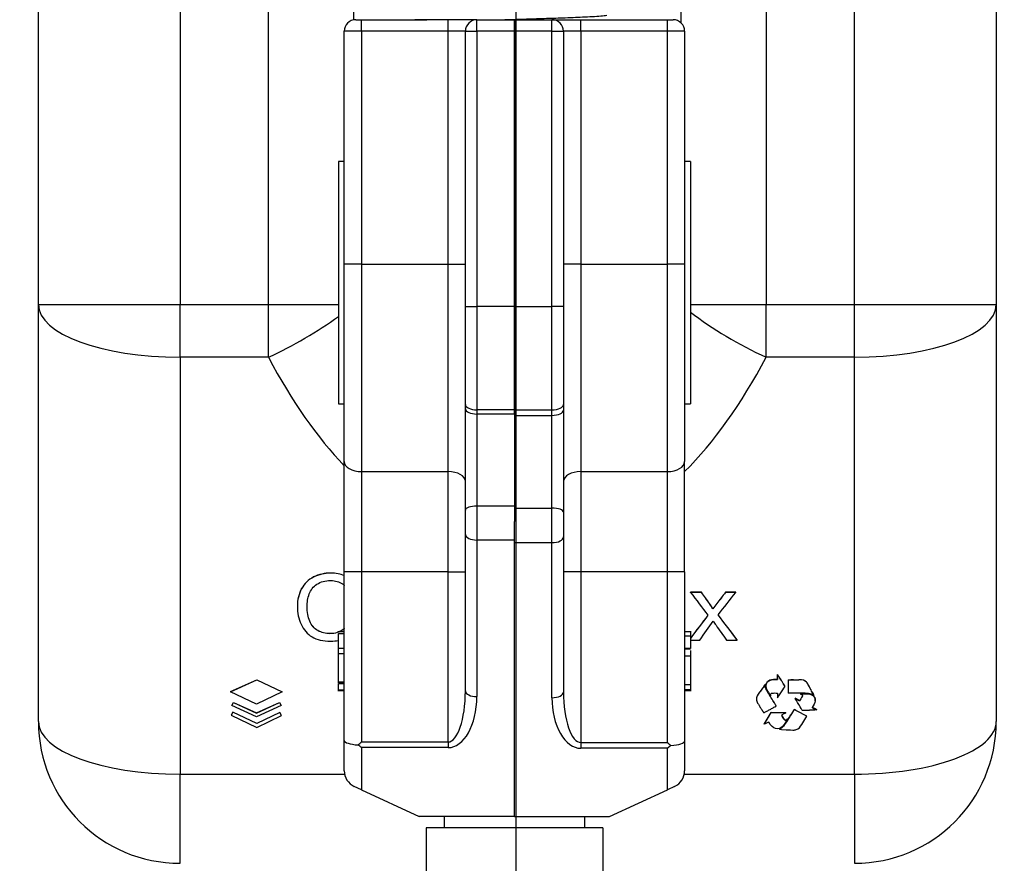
# Model space of a CAD drawing. Header units: millimetres. Extents: x 1618 to 4606, y -976 to 1137.
# Tile 31 of 41: x 3275 to 3445, y 204 to 350. Entities that reach past the tile are written whole.
import ezdxf

# ---------------------------------------------------------------- set-up
doc = ezdxf.new("R2010")
doc.units = ezdxf.units.MM
doc.dimstyles.get("Standard").update_dxf_attribs({"dimtxt": 20, "dimasz": 9, "dimexe": 9, "dimexo": 9, "dimgap": 9, "dimtad": 0, "dimtih": 1, "dimtoh": 1, "dimdsep": 46, "dimtxsty": 'Standard', "dimcen": 0.09, "dimadec": 0, "dimazin": 0, "dimtfac": 1, "dimtofl": 0, "dimtmove": 0, "dimatfit": 3, "dimfxl": 0, "dimtolj": 1, "dimtzin": 0, "dimarcsym": 0})

# ---------------------------------------------------------------- blocks, each defined once
blk = doc.blocks.new('*D16')
at = {"color": 0, "lineweight": -2}
for p, q in [((3121.72, 445.99), (3121.72, -29.06)), ((3609.82, 445.99), (3609.82, -29.06)), ((3130.72, -20.06), (3330.1, -20.06)), ((3600.82, -20.06), (3401.43, -20.06))]:
    blk.add_line(p, q, dxfattribs=at)
at = {"color": 0, "lineweight": 18}
for points in [[(3130.72, -18.56), (3130.72, -21.56), (3121.72, -20.06)], [(3600.82, -18.56), (3600.82, -21.56), (3609.82, -20.06)]]:
    blk.add_solid(points, dxfattribs=at)
at = {"layer": 'Defpoints', "color": 0, "lineweight": 18}
for p in [(3121.72, 454.99), (3609.82, 454.99), (3609.82, -20.06)]:
    blk.add_point(p, dxfattribs=at)
at = {"color": 0, "lineweight": 18, "insert": (3365.77, -20.06), "char_height": 20, "attachment_point": 5}
blk.add_mtext('\\A1;488', dxfattribs=at)
blk = doc.blocks.new('*D17')
at = {"color": 0, "lineweight": -2}
for p, q in [((3360.77, 590.29), (3360.77, 27.15)), ((3121.72, 108.1), (3121.72, 27.15)), ((3130.72, 36.15), (3205.58, 36.15)), ((3351.77, 36.15), (3276.91, 36.15))]:
    blk.add_line(p, q, dxfattribs=at)
at = {"color": 0, "lineweight": 18}
for points in [[(3130.72, 37.65), (3130.72, 34.65), (3121.72, 36.15)], [(3351.77, 37.65), (3351.77, 34.65), (3360.77, 36.15)]]:
    blk.add_solid(points, dxfattribs=at)
at = {"layer": 'Defpoints', "color": 0, "lineweight": 18}
for p in [(3360.77, 599.29), (3121.72, 117.1), (3121.72, 36.15)]:
    blk.add_point(p, dxfattribs=at)
at = {"color": 0, "lineweight": 18, "insert": (3241.24, 36.15), "char_height": 20, "attachment_point": 5}
blk.add_mtext('\\A1;243', dxfattribs=at)

msp = doc.modelspace()

# ---------------------------------------------------------------- linework, layer by layer
for p, q in [((3302.564, 404.414), (3302.564, 300.939)), ((3419.473, 300.939), (3419.473, 404.414)), ((3278.018, 300.939), (3278.018, 388.952)), ((3444.018, 388.952), (3444.018, 300.939)), ((3317.893, 300.939), (3317.893, 355.9)), ((3332.62, 355.9), (3332.62, 350.251)), ((3389.416, 349.721), (3389.416, 355.9)), ((3404.144, 355.9), (3404.144, 300.939)), ((3333.018, 350.291), (3334.018, 350.291)), ((3334.018, 350.291), (3345.335, 350.291)), ((3334.018, 348.291), (3334.018, 350.291)), ((3349.018, 348.291), (3349.018, 350.291)), ((3354.018, 350.291), (3360.518, 350.291)), ((3354.018, 348.291), (3354.018, 350.291)), ((3360.518, 350.291), (3360.518, 348.291)), ((3360.518, 348.291), (3360.518, 350.291)), ((3360.518, 350.291), (3367.018, 350.291)), ((3367.018, 350.291), (3372.018, 350.291)), ((3367.018, 348.291), (3367.018, 350.291)), ((3372.018, 350.291), (3387.018, 350.291)), ((3372.018, 348.291), (3372.018, 350.291)), ((3387.018, 350.291), (3388.018, 350.291)), ((3387.018, 348.291), (3387.018, 350.291)), ((3331.018, 307.928), (3331.018, 348.291)), ((3334.018, 348.291), (3331.018, 348.291)), ((3349.018, 348.291), (3334.018, 348.291)), ((3334.018, 348.291), (3334.018, 307.928)), ((3349.018, 307.928), (3349.018, 348.291)), ((3352.018, 348.291), (3349.018, 348.291)), ((3352.018, 300.609), (3352.018, 348.291)), ((3352.018, 348.291), (3354.018, 348.291)), ((3360.518, 348.291), (3354.018, 348.291)), ((3354.018, 348.291), (3354.018, 300.609)), ((3360.518, 348.291), (3360.518, 300.609)), ((3360.518, 300.609), (3360.518, 348.291)), ((3367.018, 348.291), (3360.518, 348.291)), ((3367.018, 348.291), (3369.018, 348.291)), ((3367.018, 300.609), (3367.018, 348.291)), ((3372.018, 348.291), (3369.018, 348.291)), ((3369.018, 348.291), (3369.018, 300.609)), ((3387.018, 348.291), (3372.018, 348.291)), ((3372.018, 348.291), (3372.018, 307.928)), ((3390.018, 348.291), (3387.018, 348.291)), ((3387.018, 307.928), (3387.018, 348.291)), ((3390.018, 348.291), (3390.018, 307.928)), ((3331.018, 325.741), (3330.018, 325.741)), ((3330.018, 325.741), (3330.018, 304.741)), ((3391.018, 325.741), (3390.018, 325.741)), ((3391.018, 325.741), (3391.018, 283.741)), ((3331.018, 273.757), (3331.018, 307.928)), ((3334.018, 307.928), (3331.018, 307.928)), ((3334.018, 307.928), (3334.018, 272.02)), ((3334.018, 307.928), (3349.018, 307.928)), ((3349.018, 272.02), (3349.018, 307.928)), ((3349.018, 307.928), (3352.018, 307.928)), ((3372.018, 307.928), (3369.018, 307.928)), ((3372.018, 307.928), (3387.018, 307.928)), ((3372.018, 307.928), (3372.018, 272.02)), ((3387.018, 272.02), (3387.018, 307.928)), ((3390.018, 307.928), (3387.018, 307.928)), ((3390.018, 307.928), (3390.018, 273.757)), ((3330.018, 304.741), (3330.018, 283.741)), ((3278.018, 228.712), (3278.018, 300.939)), ((3278.018, 300.939), (3302.564, 300.939)), ((3302.564, 291.823), (3302.564, 300.939)), ((3302.564, 300.939), (3317.893, 300.939)), ((3317.893, 291.823), (3317.893, 300.939)), ((3317.893, 300.939), (3330.018, 300.939)), ((3352.018, 283.615), (3352.018, 300.609)), ((3352.018, 300.609), (3354.018, 300.609)), ((3354.018, 300.609), (3354.018, 282.721)), ((3360.518, 300.609), (3354.018, 300.609)), ((3360.518, 300.609), (3360.518, 282.721)), ((3360.518, 300.609), (3367.018, 300.609)), ((3360.518, 282.721), (3360.518, 300.609)), ((3369.018, 300.609), (3367.018, 300.609)), ((3367.018, 282.721), (3367.018, 300.609)), ((3369.018, 300.609), (3369.018, 283.615)), ((3391.018, 300.939), (3404.144, 300.939)), ((3404.144, 291.823), (3404.144, 300.939)), ((3404.144, 300.939), (3419.473, 300.939)), ((3419.473, 291.823), (3419.473, 300.939)), ((3419.473, 300.939), (3444.018, 300.939)), ((3444.018, 300.939), (3444.018, 228.712)), ((3302.564, 291.823), (3302.564, 219.596)), ((3317.893, 291.823), (3302.564, 291.823)), ((3419.473, 291.823), (3404.144, 291.823)), ((3419.473, 219.596), (3419.473, 291.823)), ((3330.018, 283.741), (3331.018, 283.741)), ((3352.018, 282.876), (3352.018, 283.615)), ((3369.018, 283.615), (3369.018, 282.649)), ((3390.018, 283.741), (3391.018, 283.741)), ((3352.018, 265.345), (3352.018, 282.876)), ((3354.018, 282.721), (3354.018, 281.981)), ((3360.518, 282.721), (3354.018, 282.721)), ((3354.018, 281.981), (3354.018, 266.044)), ((3360.518, 281.981), (3354.018, 281.981)), ((3360.518, 282.721), (3360.518, 281.981)), ((3360.518, 281.981), (3360.518, 282.721)), ((3360.518, 282.721), (3367.018, 282.721)), ((3360.518, 281.981), (3360.518, 266.044)), ((3360.518, 281.754), (3367.018, 281.754)), ((3367.018, 281.754), (3367.018, 282.721)), ((3367.018, 265.702), (3367.018, 281.754)), ((3369.018, 282.649), (3369.018, 264.981)), ((3331.018, 254.645), (3331.018, 273.757)), ((3390.018, 254.645), (3390.018, 273.757)), ((3334.018, 272.02), (3334.018, 254.645)), ((3334.018, 272.02), (3349.018, 272.02)), ((3349.018, 254.645), (3349.018, 272.02)), ((3372.018, 272.02), (3372.018, 254.645)), ((3372.018, 272.02), (3387.018, 272.02)), ((3387.018, 254.645), (3387.018, 272.02)), ((3352.018, 261.134), (3352.018, 265.345)), ((3354.018, 266.044), (3354.018, 260.148)), ((3360.518, 266.044), (3354.018, 266.044)), ((3360.518, 266.044), (3360.518, 263.388)), ((3360.518, 265.702), (3367.018, 265.702)), ((3367.018, 259.709), (3367.018, 265.702)), ((3369.018, 264.981), (3369.018, 260.7)), ((3360.518, 259.709), (3360.518, 263.388)), ((3352.018, 234.016), (3352.018, 261.134)), ((3354.018, 260.148), (3354.018, 233.031)), ((3360.518, 260.148), (3354.018, 260.148)), ((3360.518, 212.291), (3360.518, 259.709)), ((3360.518, 259.709), (3367.018, 259.709)), ((3367.018, 232.844), (3367.018, 259.709)), ((3369.018, 260.7), (3369.018, 233.835)), ((3331.018, 225.447), (3331.018, 254.645)), ((3334.018, 254.645), (3331.018, 254.645)), ((3334.018, 254.645), (3334.018, 225.184)), ((3349.018, 254.645), (3334.018, 254.645)), ((3349.018, 225.184), (3349.018, 254.645)), ((3349.018, 254.645), (3352.018, 254.645)), ((3372.018, 254.645), (3369.018, 254.645)), ((3372.018, 254.645), (3372.018, 225.08)), ((3387.018, 254.645), (3372.018, 254.645)), ((3387.018, 225.08), (3387.018, 254.645)), ((3390.018, 254.645), (3387.018, 254.645)), ((3390.018, 254.645), (3390.018, 225.345)), ((3325.723, 253.742), (3325.723, 253.758)), ((3323.638, 251.728), (3323.638, 251.744)), ((3391.049, 251.095), (3391.049, 251.111)), ((3392.932, 251.095), (3392.932, 251.111)), ((3397.095, 251.095), (3397.095, 251.111)), ((3398.894, 251.095), (3398.894, 251.111)), ((3394.298, 249.16), (3394.298, 249.176)), ((3395.595, 249.142), (3395.595, 249.158)), ((3322.907, 248.639), (3322.907, 248.623)), ((3394.917, 248.233), (3394.917, 248.249)), ((3390.047, 247.084), (3390.047, 247.1)), ((3326.457, 244.472), (3326.457, 244.488)), ((3331.018, 244.252), (3329.893, 244.252)), ((3391.143, 244.252), (3390.018, 244.252)), ((3330.018, 243.986), (3331.018, 243.986)), ((3391.018, 243.512), (3390.018, 243.512)), ((3399.13, 242.84), (3399.13, 242.856)), ((3330.018, 241.456), (3331.018, 241.456)), ((3391.018, 241.358), (3390.018, 241.358)), ((3391.018, 241.231), (3390.018, 241.231)), ((3330.018, 240.499), (3331.018, 240.499)), ((3391.018, 240.026), (3390.018, 240.026)), ((3311.304, 233.909), (3315.875, 235.953)), ((3311.304, 233.893), (3315.875, 235.937)), ((3315.875, 235.953), (3315.875, 235.937)), ((3315.875, 235.953), (3320.251, 233.865)), ((3315.875, 235.937), (3320.251, 233.849)), ((3330.018, 235.59), (3331.018, 235.59)), ((3404.77, 235.849), (3404.77, 235.865)), ((3406.092, 236.003), (3406.092, 236.019)), ((3406.096, 236.827), (3406.096, 236.843)), ((3406.439, 236.335), (3406.439, 236.351)), ((3406.765, 235.839), (3406.765, 235.855)), ((3407.934, 235.956), (3407.934, 235.972)), ((3409.789, 235.957), (3409.789, 235.972)), ((3411.152, 235.513), (3411.152, 235.529)), ((3311.304, 233.909), (3311.304, 233.893)), ((3315.797, 231.707), (3311.304, 233.893)), ((3320.251, 233.849), (3315.797, 231.707)), ((3320.251, 233.865), (3320.251, 233.849)), ((3329.893, 234.116), (3331.018, 234.116)), ((3330.018, 235.349), (3331.018, 235.349)), ((3330.018, 235.308), (3331.018, 235.308)), ((3330.018, 234.224), (3331.018, 234.224)), ((3391.018, 235.063), (3390.018, 235.063)), ((3391.018, 234.211), (3390.018, 234.211)), ((3390.018, 234.116), (3391.143, 234.116)), ((3403.78, 234.861), (3403.78, 234.877)), ((3404.006, 235.148), (3404.006, 235.164)), ((3404.089, 234.939), (3404.089, 234.923)), ((3407.407, 234.831), (3407.407, 234.847)), ((3412.104, 233.827), (3412.104, 233.843)), ((3402.449, 232.805), (3402.449, 232.821)), ((3402.762, 233.45), (3402.762, 233.466)), ((3404.81, 233.168), (3404.81, 233.184)), ((3409.173, 232.752), (3409.173, 232.736)), ((3409.948, 232.329), (3409.948, 232.345)), ((3410.057, 233.506), (3410.057, 233.522)), ((3411.129, 233.519), (3411.129, 233.535)), ((3412.403, 233.242), (3412.403, 233.258)), ((3311.542, 231.488), (3311.817, 232.013)), ((3311.542, 231.472), (3311.817, 231.997)), ((3311.542, 231.488), (3311.542, 231.472)), ((3315.791, 229.55), (3311.542, 231.472)), ((3311.817, 232.013), (3311.817, 231.997)), ((3311.817, 232.013), (3315.793, 230.215)), ((3311.817, 231.997), (3315.793, 230.199)), ((3320.103, 231.471), (3315.791, 229.55)), ((3315.793, 230.215), (3319.83, 232.013)), ((3315.793, 230.199), (3319.83, 231.997)), ((3319.83, 232.013), (3319.83, 231.997)), ((3319.83, 232.013), (3320.103, 231.487)), ((3319.83, 231.997), (3320.103, 231.471)), ((3320.103, 231.487), (3320.103, 231.471)), ((3405.897, 231.39), (3405.897, 231.405)), ((3408.992, 230.791), (3408.992, 230.807)), ((3412.908, 230.74), (3412.908, 230.756)), ((3311.74, 230.344), (3311.452, 229.824)), ((3311.74, 230.328), (3311.452, 229.808)), ((3311.452, 229.824), (3311.452, 229.808)), ((3311.452, 229.808), (3315.855, 227.705)), ((3311.74, 230.344), (3311.74, 230.328)), ((3315.854, 228.378), (3311.74, 230.344)), ((3315.854, 228.362), (3311.74, 230.328)), ((3315.793, 230.215), (3315.793, 230.199)), ((3319.864, 230.305), (3315.854, 228.378)), ((3319.864, 230.289), (3315.854, 228.362)), ((3315.855, 227.705), (3320.153, 229.77)), ((3319.864, 230.305), (3319.864, 230.289)), ((3320.153, 229.786), (3319.864, 230.305)), ((3320.153, 229.77), (3319.864, 230.289)), ((3320.153, 229.786), (3320.153, 229.77)), ((3405.019, 230.302), (3405.019, 230.318)), ((3406.978, 229.515), (3406.978, 229.531)), ((3407.171, 229.207), (3407.171, 229.223)), ((3407.557, 230.254), (3407.557, 230.27)), ((3407.813, 229.152), (3407.813, 229.168)), ((3407.837, 229.139), (3407.813, 229.168)), ((3407.813, 229.152), (3407.837, 229.123)), ((3407.837, 229.123), (3407.837, 229.139)), ((3408.408, 229.882), (3408.408, 229.898)), ((3411.167, 229.633), (3411.167, 229.649)), ((3315.854, 228.378), (3315.854, 228.362)), ((3403.818, 228.268), (3403.818, 228.252)), ((3406.46, 227.388), (3406.46, 227.404)), ((3406.708, 227.528), (3406.708, 227.544)), ((3407.268, 228.079), (3407.268, 228.095)), ((3331.018, 220.211), (3331.018, 225.447)), ((3390.018, 225.345), (3390.018, 220.211)), ((3334.018, 225.184), (3349.018, 225.184)), ((3349.018, 224.198), (3334.018, 224.198)), ((3334.018, 224.198), (3334.018, 216.907)), ((3349.018, 225.184), (3349.018, 224.198)), ((3372.018, 225.08), (3387.018, 225.08)), ((3372.018, 225.08), (3372.018, 224.088)), ((3387.018, 224.088), (3372.018, 224.088)), ((3387.018, 216.907), (3387.018, 224.088)), ((3302.564, 204.166), (3302.564, 219.596)), ((3302.564, 219.596), (3331.082, 219.596)), ((3389.953, 219.596), (3419.473, 219.596)), ((3419.473, 219.596), (3419.473, 204.166)), ((3334.018, 216.907), (3332.761, 217.487)), ((3334.018, 216.907), (3344.018, 212.291)), ((3377.018, 212.291), (3387.018, 216.907)), ((3388.275, 217.487), (3387.018, 216.907)), ((3360.518, 212.291), (3344.018, 212.291)), ((3348.318, 212.292), (3348.318, 210.291)), ((3360.518, 212.291), (3377.018, 212.291)), ((3372.718, 210.291), (3372.718, 212.292)), ((3345.218, 210.291), (3345.218, 193.436)), ((3375.818, 210.291), (3345.218, 210.291)), ((3375.818, 210.291), (3375.818, 193.436))]:
    msp.add_line(p, q)
for centre, radius, start, end in [((3333.018, 348.291), 2, 90, 180), ((3354.018, 348.291), 2, 90, 180), ((3367.018, 348.291), 2, 0, 90), ((3388.018, 348.291), 2, 0, 90), ((3302.564, 228.712), 24.545, 180, 270), ((3419.473, 228.712), 24.545, 270, 0), ((3334.018, 220.211), 3, 180, 245.22486), ((3387.018, 220.211), 3, 294.77514, 0)]:
    msp.add_arc(centre, radius, start, end)
for centre, major_axis, ratio, start_param, end_param in [((3302.564, 300.939), (24.545, 0), 0.3713907, 3.1415927, 4.712389), ((3419.473, 300.939), (24.545, 0), 0.3713907, 4.712389, 6.2831853), ((3317.893, 300.939), (21.658, 11.551), 0.3328201, 4.5367147, 5.1205767), ((3404.144, 300.939), (21.658, -11.551), 0.3328201, 4.2486669, 4.8880633), ((3354.711, 414.55), (0, 153.409), 0.4, 2.4980915, 2.745196), ((3367.326, 414.55), (0, 153.409), 0.4, 3.5203836, 3.7850938), ((3354.018, 283.615), (-2, 0), 0.4472136, 0, 1.5707963), ((3367.018, 283.615), (2, 0), 0.4472136, 4.712389, 6.2831853), ((3354.018, 282.876), (-2, 0), 0.4472136, 0, 1.5707963), ((3367.018, 282.649), (2, 0), 0.4472136, 4.712389, 6.2831853), ((3334.018, 273.757), (3, 0), 0.5791551, 3.1415927, 4.712389), ((3387.018, 273.757), (3, 0), 0.5791551, 4.712389, 6.2831853), ((3349.018, 270.282), (3, 0), 0.5791551, 0, 1.5707963), ((3372.018, 270.282), (-3, 0), 0.5791551, 4.712389, 6.2831853), ((3354.018, 265.345), (-2, 0), 0.3496404, 4.712389, 6.2831853), ((3367.018, 264.981), (2, 0), 0.3602742, 0, 1.5707963), ((3354.018, 261.134), (-2, 0), 0.4926364, 0, 1.5707963), ((3367.018, 260.7), (2, 0), 0.4959049, 4.712389, 6.2831853), ((3349.018, 234.016), (0, 8.832), 0.3396574, 3.1415927, 4.712389), ((3354.018, 234.016), (-2, 0), 0.4926364, 0, 1.5707963), ((3367.018, 233.835), (2, 0), 0.4959049, 4.712389, 6.2831853), ((3372.018, 233.835), (0, 8.755), 0.3426426, 1.5707963, 3.1415927), ((3349.018, 233.031), (0, 8.832), 0.5660956, 3.1415927, 4.712389), ((3372.018, 232.844), (0, 8.755), 0.571071, 1.5707963, 3.1415927), ((3302.564, 228.712), (24.545, 0), 0.3713907, 3.1415927, 4.712389), ((3419.473, 228.712), (-24.545, 0), 0.3713907, 1.5707963, 3.1415927), ((3334.018, 225.447), (-3, 0), 0.2634088, 0, 1.3606954), ((3387.018, 225.345), (-3, 0), 0.2654202, 1.7824279, 3.1415927)]:
    msp.add_ellipse(centre, major_axis=major_axis, ratio=ratio, start_param=start_param, end_param=end_param)
for points, degree, knots in [([(3353.808, 350.291), (3353.641, 350.291), (3353.476, 350.291), (3352.961, 350.291), (3352.617, 350.291), (3351.94, 350.291), (3351.607, 350.291), (3351.117, 350.291), (3350.956, 350.291), (3350.715, 350.291), (3350.635, 350.291), (3350.476, 350.291), (3350.397, 350.291), (3350.004, 350.291), (3349.7, 350.291), (3349.109, 350.291), (3348.822, 350.291), (3348.268, 350.291), (3348, 350.291), (3347.482, 350.291), (3347.232, 350.291), (3346.931, 350.291), (3346.871, 350.291), (3346.753, 350.291), (3346.694, 350.291), (3346.521, 350.291), (3346.408, 350.291), (3346.079, 350.291), (3345.871, 350.291), (3345.478, 350.291), (3345.293, 350.291), (3344.946, 350.291), (3344.783, 350.291), (3344.481, 350.291), (3344.341, 350.291), (3344.181, 350.291), (3344.15, 350.291), (3344.088, 350.291), (3344.059, 350.291), (3343.972, 350.291), (3343.917, 350.291), (3343.763, 350.291), (3343.672, 350.291), (3343.517, 350.291), (3343.451, 350.291), (3343.346, 350.291), (3343.305, 350.291), (3343.25, 350.291), (3343.234, 350.291), (3343.231, 350.291), (3343.231, 350.291), (3343.232, 350.291)], 3, [0, 0, 0, 0, 0.0265336, 0.0265336, 0.0832292, 0.0832292, 0.1399248, 0.1399248, 0.1682726, 0.1682726, 0.1824465, 0.1824465, 0.1966204, 0.1966204, 0.2533161, 0.2533161, 0.3100117, 0.3100117, 0.3667073, 0.3667073, 0.4234029, 0.4234029, 0.4375768, 0.4375768, 0.4517507, 0.4517507, 0.4800986, 0.4800986, 0.5367942, 0.5367942, 0.5934898, 0.5934898, 0.6501854, 0.6501854, 0.7068811, 0.7068811, 0.721055, 0.721055, 0.7352289, 0.7352289, 0.7635767, 0.7635767, 0.8202723, 0.8202723, 0.8769679, 0.8769679, 0.9336635, 0.9336635, 0.9903592, 0.9903592, 1, 1, 1, 1]), ([(3358.442, 350.291), (3358.98, 350.308), (3360.481, 350.354), (3362.943, 350.43), (3365.372, 350.506), (3367.312, 350.57), (3368.998, 350.629), (3370.699, 350.692), (3372.458, 350.767), (3374.136, 350.851), (3375.643, 350.951), (3376.293, 351.025), (3376.523, 351.064)], 3, [0, 0, 0, 0, 0.0663399, 0.1846823, 0.2988814, 0.3702277, 0.4394238, 0.5317399, 0.621761, 0.7297069, 0.855747, 1, 1, 1, 1]), ([(3331.051, 253.993), (3330.368, 254.295), (3329.584, 254.446), (3327.616, 254.446), (3326.624, 254.216), (3325.723, 253.758)], 3, [0, 0, 0, 0, 0.4496827, 0.4496827, 1, 1, 1, 1]), ([(3331.051, 253.977), (3330.368, 254.279), (3329.584, 254.43), (3327.616, 254.43), (3326.624, 254.2), (3325.723, 253.742)], 3, [0, 0, 0, 0, 0.4496827, 0.4496827, 1, 1, 1, 1]), ([(3326.3, 252.509), (3326.935, 252.929), (3327.723, 253.139), (3329.487, 253.139), (3330.168, 252.949), (3330.708, 252.57)], 3, [0, 0, 0, 0, 0.5355872, 0.5355872, 1, 1, 1, 1]), ([(3323.638, 251.744), (3323.151, 250.861), (3322.907, 249.826), (3322.907, 248.639), (3322.907, 248.638), (3322.907, 248.638)], 3, [0, 0, 0, 0, 0.9994639, 0.9994639, 1, 1, 1, 1]), ([(3323.638, 251.728), (3323.151, 250.845), (3322.907, 249.81), (3322.907, 247.533), (3323.123, 246.516), (3323.556, 245.569)], 3, [0, 0, 0, 0, 0.5211268, 0.5211268, 1, 1, 1, 1]), ([(3326.457, 244.472), (3325.814, 244.828), (3325.343, 245.37), (3324.734, 246.816), (3324.58, 247.662), (3324.58, 249.381), (3324.709, 250.11), (3325.224, 251.527), (3325.669, 252.089), (3326.3, 252.509)], 3, [0, 0, 0, 0, 0.2813559, 0.2813559, 0.5627119, 0.5627119, 0.7813559, 0.7813559, 1, 1, 1, 1]), ([(3326.457, 244.488), (3325.814, 244.844), (3325.343, 245.386), (3324.735, 246.83), (3324.581, 247.673), (3324.58, 248.637)], 3, [0, 0, 0, 0, 0.500689, 0.500689, 1, 1, 1, 1]), ([(3331.061, 244.86), (3330.994, 244.798), (3330.925, 244.739), (3330.222, 244.194), (3329.449, 243.952), (3327.792, 243.952), (3327.098, 244.13), (3326.457, 244.488)], 3, [0, 0, 0, 0, 0.058719, 0.058719, 0.5739277, 0.5739277, 1, 1, 1, 1]), ([(3331.061, 244.844), (3330.994, 244.782), (3330.925, 244.724), (3330.222, 244.178), (3329.449, 243.936), (3327.792, 243.936), (3327.098, 244.114), (3326.457, 244.472)], 3, [0, 0, 0, 0, 0.058719, 0.058719, 0.5739277, 0.5739277, 1, 1, 1, 1]), ([(3391.018, 244.252), (3391.018, 244.252), (3391.018, 244.252), (3391.018, 244.252), (3391.018, 244.006), (3391.018, 243.512)], 3, [0, 0, 0, 0, 0.000728, 0.000728, 1, 1, 1, 1]), ([(3325.446, 243.397), (3326.275, 242.895), (3327.352, 242.645), (3329.154, 242.645), (3329.606, 242.691), (3330.031, 242.783)], 3, [0, 0, 0, 0, 0.7336835, 0.7336835, 1, 1, 1, 1]), ([(3330.018, 235.59), (3330.018, 235.69), (3330.018, 235.915), (3330.018, 237.676), (3330.018, 239.088), (3330.018, 240.499)], 3, [0, 0, 0, 0, 0.1989351, 0.1989351, 1, 1, 1, 1]), ([(3391.018, 240.026), (3391.018, 239.506), (3391.018, 238.8), (3391.018, 237.334), (3391.018, 236.83), (3391.018, 235.956), (3391.018, 235.513), (3391.018, 235.063)], 3, [0, 0, 0, 0, 0.437759, 0.437759, 0.7188795, 0.7188795, 1, 1, 1, 1]), ([(3406.439, 236.351), (3406.493, 236.268), (3406.547, 236.185), (3406.656, 236.02), (3406.71, 235.938), (3406.765, 235.855)], 3, [0, 0, 0, 0, 0.5, 0.5, 1, 1, 1, 1]), ([(3406.765, 235.839), (3406.71, 235.922), (3406.656, 236.004), (3406.547, 236.169), (3406.493, 236.252), (3406.439, 236.335)], 3, [0, 0, 0, 0, 0.5, 0.5, 1, 1, 1, 1]), ([(3330.018, 234.116), (3330.018, 234.116), (3330.018, 234.116), (3330.018, 234.116), (3330.018, 234.152), (3330.018, 234.224)], 3, [0, 0, 0, 0, 0.0025389, 0.0025389, 1, 1, 1, 1]), ([(3403.78, 234.861), (3403.7, 234.741), (3403.616, 234.623), (3403.446, 234.388), (3403.359, 234.271), (3403.186, 234.038), (3403.1, 233.921), (3402.928, 233.687), (3402.844, 233.569), (3402.762, 233.45)], 3, [0, 0, 0, 0, 0.25, 0.25, 0.5, 0.5, 0.75, 0.75, 1, 1, 1, 1]), ([(3403.78, 234.877), (3403.797, 234.902), (3403.814, 234.927), (3403.841, 234.964), (3403.849, 234.977), (3403.868, 235.001), (3403.877, 235.013), (3403.904, 235.05), (3403.927, 235.08), (3403.951, 235.112), (3403.956, 235.119), (3403.957, 235.12), (3403.957, 235.121), (3403.958, 235.121), (3403.959, 235.123), (3403.961, 235.124), (3403.963, 235.127), (3403.965, 235.129), (3403.967, 235.131), (3403.969, 235.132), (3403.97, 235.133), (3403.982, 235.144), (3403.994, 235.154), (3404.005, 235.164)], 3, [0, 0, 0, 0, 0.25, 0.25, 0.375, 0.375, 0.5, 0.5, 0.75, 0.8125, 0.8203125, 0.8242188, 0.8242188, 0.828125, 0.828125, 0.84375, 0.84375, 0.859375, 0.8671875, 0.8671875, 0.875, 0.875, 1, 1, 1, 1]), ([(3404.006, 235.148), (3404.006, 235.148), (3404.006, 235.148), (3404.005, 235.148), (3404.005, 235.147), (3404.003, 235.146), (3404.001, 235.144), (3403.996, 235.139), (3403.985, 235.131), (3403.976, 235.123), (3403.968, 235.115), (3403.965, 235.113), (3403.961, 235.108), (3403.959, 235.107), (3403.958, 235.105), (3403.957, 235.105), (3403.957, 235.104), (3403.956, 235.103), (3403.951, 235.096), (3403.927, 235.065), (3403.904, 235.034), (3403.877, 234.997), (3403.868, 234.985), (3403.85, 234.961), (3403.841, 234.949), (3403.814, 234.911), (3403.797, 234.886), (3403.78, 234.861)], 3, [0, 0, 0, 0, 0.0019531, 0.0019531, 0.0039063, 0.0078125, 0.015625, 0.03125, 0.0625, 0.125, 0.125, 0.15625, 0.15625, 0.171875, 0.171875, 0.1757812, 0.1757812, 0.1796875, 0.1875, 0.25, 0.5, 0.5, 0.625, 0.625, 0.75, 0.75, 1, 1, 1, 1]), ([(3404.81, 233.168), (3404.787, 233.208), (3404.763, 233.247), (3404.715, 233.325), (3404.69, 233.363), (3404.615, 233.479), (3404.564, 233.556), (3404.465, 233.711), (3404.416, 233.789), (3404.321, 233.947), (3404.276, 234.026), (3404.191, 234.188), (3404.152, 234.27), (3404.099, 234.395), (3404.083, 234.437), (3404.053, 234.523), (3404.039, 234.566), (3404.022, 234.632), (3404.016, 234.654), (3404.006, 234.699), (3404.002, 234.721), (3403.99, 234.788), (3403.985, 234.832), (3403.981, 234.9), (3403.98, 234.923), (3403.981, 234.968), (3403.982, 234.991), (3403.988, 235.059), (3403.995, 235.104), (3404.006, 235.148)], 3, [0, 0, 0, 0, 0.0625, 0.0625, 0.125, 0.125, 0.25, 0.25, 0.375, 0.375, 0.5, 0.5, 0.625, 0.625, 0.6875, 0.6875, 0.75, 0.75, 0.78125, 0.78125, 0.8125, 0.8125, 0.875, 0.875, 0.90625, 0.90625, 0.9375, 0.9375, 1, 1, 1, 1]), ([(3404.394, 234.008), (3404.416, 233.972), (3404.438, 233.936), (3404.482, 233.864), (3404.504, 233.828), (3404.571, 233.72), (3404.616, 233.648), (3404.705, 233.504), (3404.751, 233.433), (3404.82, 233.326), (3404.843, 233.29), (3404.878, 233.237), (3404.89, 233.22), (3404.909, 233.194), (3404.915, 233.185), (3404.924, 233.173), (3404.928, 233.168), (3404.933, 233.162), (3404.935, 233.16), (3404.938, 233.156), (3404.94, 233.154), (3404.942, 233.152)], 3, [0, 0, 0, 0, 0.125, 0.125, 0.25, 0.25, 0.5, 0.5, 0.75, 0.75, 0.875, 0.875, 0.9375, 0.9375, 0.96875, 0.96875, 0.984375, 0.984375, 0.9921875, 0.9921875, 1, 1, 1, 1]), ([(3406.094, 233.653), (3406.094, 233.653), (3406.102, 232.827), (3406.102, 232.827), (3406.228, 232.982), (3407.407, 234.794), (3407.407, 234.831)], 3, [0, 0, 0, 0, 0.5, 0.5, 0.5, 1, 1, 1, 1]), ([(3402.762, 233.45), (3402.727, 233.4), (3402.693, 233.35), (3402.644, 233.273), (3402.628, 233.247), (3402.597, 233.195), (3402.582, 233.169), (3402.555, 233.116), (3402.542, 233.089), (3402.526, 233.047), (3402.519, 233.026), (3402.513, 232.997), (3402.51, 232.982), (3402.506, 232.96), (3402.504, 232.945), (3402.497, 232.916), (3402.493, 232.901), (3402.482, 232.873), (3402.476, 232.859), (3402.463, 232.832), (3402.457, 232.819), (3402.449, 232.805)], 3, [0, 0, 0, 0, 0.25, 0.25, 0.375, 0.375, 0.5, 0.5, 0.625, 0.625, 0.6875, 0.71875, 0.75, 0.75, 0.8125, 0.8125, 0.875, 0.875, 0.9375, 0.9375, 1, 1, 1, 1]), ([(3402.449, 232.805), (3402.449, 232.804), (3402.449, 232.457), (3402.449, 232.456), (3402.471, 232.417), (3402.505, 232.292), (3402.537, 232.171), (3402.557, 232.126)], 2, [0, 0, 0, 0.2521292, 0.5028367, 0.5028367, 0.7515185, 0.7515185, 1, 1, 1]), ([(3402.557, 232.126), (3402.565, 232.108), (3402.573, 232.09), (3402.591, 232.055), (3402.6, 232.038), (3402.629, 231.986), (3402.649, 231.952), (3402.709, 231.85), (3402.751, 231.783), (3402.835, 231.649), (3402.877, 231.582), (3402.941, 231.482), (3402.962, 231.448), (3403.003, 231.381), (3403.024, 231.347), (3403.043, 231.313)], 3, [0, 0, 0, 0, 0.0625, 0.0625, 0.125, 0.125, 0.25, 0.25, 0.5, 0.5, 0.75, 0.75, 0.875, 0.875, 1, 1, 1, 1]), ([(3405.897, 231.39), (3405.895, 231.395), (3405.893, 231.4), (3405.889, 231.41), (3405.882, 231.425), (3405.875, 231.439), (3405.86, 231.468), (3405.85, 231.487), (3405.818, 231.544), (3405.796, 231.581), (3405.73, 231.693), (3405.685, 231.767), (3405.594, 231.915), (3405.549, 231.989), (3405.457, 232.137), (3405.41, 232.21), (3405.272, 232.431), (3405.179, 232.578), (3405.039, 232.799), (3404.993, 232.872), (3404.924, 232.983), (3404.901, 233.019), (3404.866, 233.075), (3404.849, 233.102), (3404.832, 233.13), (3404.821, 233.149), (3404.815, 233.158), (3404.81, 233.168)], 3, [0, 0, 0, 0, 0.0078125, 0.0078125, 0.015625, 0.03125, 0.03125, 0.0625, 0.0625, 0.125, 0.125, 0.25, 0.25, 0.375, 0.375, 0.5, 0.5, 0.75, 0.75, 0.875, 0.875, 0.9375, 0.9375, 0.96875, 0.984375, 0.984375, 1, 1, 1, 1]), ([(3404.942, 233.152), (3404.873, 233.441), (3404.927, 233.64), (3405.237, 233.657), (3405.442, 233.667), (3405.891, 233.673), (3406.094, 233.653)], 3, [0, 0, 0, 0, 0.5, 0.5, 0.5, 1, 1, 1, 1]), ([(3409.948, 232.345), (3409.948, 232.345), (3409.173, 232.752), (3409.173, 232.752), (3409.173, 232.752), (3409.173, 232.752), (3409.173, 232.752)], 3, [0, 0, 0, 0, 0.9999992, 0.9999992, 0.9999992, 1, 1, 1, 1]), ([(3410.39, 230.684), (3410.356, 230.702), (3409.255, 232.556), (3409.173, 232.736), (3409.173, 232.736), (3409.948, 232.329), (3409.948, 232.329)], 3, [0, 0, 0, 0, 0.5, 0.5, 0.5, 1, 1, 1, 1]), ([(3410.057, 233.506), (3410.361, 233.416), (3410.519, 233.273), (3410.379, 233.016), (3410.287, 232.846), (3410.068, 232.482), (3409.948, 232.329)], 3, [0, 0, 0, 0, 0.5, 0.5, 0.5, 1, 1, 1, 1]), ([(3410.431, 233.201), (3410.43, 233.151), (3410.413, 233.095), (3410.379, 233.032), (3410.287, 232.862), (3410.068, 232.498), (3409.948, 232.345)], 3, [0, 0, 0, 0, 0.1964643, 0.1964643, 0.1964643, 1, 1, 1, 1]), ([(3410.057, 233.522), (3410.059, 233.522), (3410.062, 233.523), (3410.068, 233.524), (3410.076, 233.525), (3410.084, 233.526), (3410.101, 233.527), (3410.112, 233.528), (3410.146, 233.529), (3410.168, 233.53), (3410.235, 233.532), (3410.28, 233.533), (3410.414, 233.535), (3410.503, 233.536), (3410.682, 233.536), (3410.771, 233.536), (3410.905, 233.536), (3410.95, 233.536), (3411.04, 233.535), (3411.084, 233.535), (3411.129, 233.535)], 3, [0, 0, 0, 0, 0.0078125, 0.0078125, 0.015625, 0.03125, 0.03125, 0.0625, 0.0625, 0.125, 0.125, 0.25, 0.25, 0.5, 0.5, 0.75, 0.75, 0.875, 0.875, 1, 1, 1, 1]), ([(3410.057, 233.506), (3410.059, 233.506), (3410.062, 233.507), (3410.068, 233.508), (3410.07, 233.508), (3410.079, 233.509), (3410.084, 233.51), (3410.101, 233.511), (3410.112, 233.512), (3410.146, 233.514), (3410.168, 233.514), (3410.235, 233.516), (3410.28, 233.517), (3410.414, 233.519), (3410.503, 233.52), (3410.682, 233.521), (3410.771, 233.52), (3410.905, 233.52), (3410.95, 233.52), (3411.04, 233.519), (3411.084, 233.519), (3411.129, 233.519)], 3, [0, 0, 0, 0, 0.0078125, 0.0078125, 0.015625, 0.015625, 0.03125, 0.03125, 0.0625, 0.0625, 0.125, 0.125, 0.25, 0.25, 0.5, 0.5, 0.75, 0.75, 0.875, 0.875, 1, 1, 1, 1]), ([(3403.043, 231.313), (3403.096, 231.223), (3403.151, 231.134), (3403.262, 230.957), (3403.319, 230.869), (3403.432, 230.693), (3403.488, 230.605), (3403.569, 230.471), (3403.596, 230.426), (3403.625, 230.375), (3403.628, 230.369), (3403.632, 230.362), (3403.632, 230.361), (3403.633, 230.361), (3403.633, 230.36), (3403.634, 230.359), (3403.637, 230.354), (3403.648, 230.34), (3403.666, 230.316), (3403.685, 230.29), (3403.697, 230.274), (3403.702, 230.268), (3403.703, 230.266), (3403.704, 230.266), (3403.706, 230.265), (3403.707, 230.264), (3403.71, 230.262), (3403.712, 230.261), (3403.714, 230.259), (3403.715, 230.257), (3403.715, 230.256)], 3, [0, 0, 0, 0, 0.25, 0.25, 0.5, 0.5, 0.75, 0.75, 0.875, 0.875, 0.890625, 0.8925781, 0.8925781, 0.8935547, 0.8935547, 0.8945312, 0.8984375, 0.90625, 0.9375, 0.96875, 0.984375, 0.9863281, 0.9863281, 0.9882812, 0.9882812, 0.9921875, 0.9921875, 0.9960937, 0.9960937, 1, 1, 1, 1]), ([(3403.729, 230.245), (3403.735, 230.247), (3403.741, 230.249), (3403.753, 230.254), (3403.77, 230.262), (3403.788, 230.27), (3403.823, 230.286), (3403.845, 230.298), (3403.914, 230.332), (3403.959, 230.356), (3404.095, 230.427), (3404.185, 230.476), (3404.454, 230.621), (3404.633, 230.72), (3404.991, 230.916), (3405.171, 231.014), (3405.44, 231.159), (3405.53, 231.207), (3405.666, 231.278), (3405.711, 231.302), (3405.78, 231.336), (3405.815, 231.353), (3405.849, 231.369), (3405.873, 231.38), (3405.885, 231.385), (3405.897, 231.39)], 3, [0, 0, 0, 0, 0.0078125, 0.0078125, 0.015625, 0.03125, 0.03125, 0.0625, 0.0625, 0.125, 0.125, 0.25, 0.25, 0.5, 0.5, 0.75, 0.75, 0.875, 0.875, 0.9375, 0.9375, 0.96875, 0.984375, 0.984375, 1, 1, 1, 1]), ([(3411.167, 229.649), (3411.167, 229.649), (3411.167, 229.649), (3411.167, 229.649), (3411.167, 229.649), (3409.535, 230.523), (3409.535, 230.523), (3409.378, 230.606), (3409.153, 230.75), (3408.992, 230.807)], 3, [0, 0, 0, 0, 0.0001131, 0.0001131, 0.0001131, 0.5000565, 0.5000565, 0.5000565, 1, 1, 1, 1]), ([(3409.247, 227.29), (3409.839, 227.441), (3410.032, 227.799), (3410.307, 228.237), (3410.307, 228.237), (3411.167, 229.633), (3411.167, 229.633), (3411.167, 229.633), (3409.535, 230.507), (3409.535, 230.507), (3409.378, 230.591), (3409.153, 230.734), (3408.992, 230.791)], 3, [0, 0, 0, 0, 0.25, 0.25, 0.25, 0.5, 0.5, 0.5, 0.75, 0.75, 0.75, 1, 1, 1, 1]), ([(3403.715, 230.256), (3403.716, 230.254), (3403.716, 230.253), (3403.718, 230.251), (3403.719, 230.25), (3403.723, 230.247), (3403.726, 230.246), (3403.729, 230.245)], 3, [0, 0, 0, 0, 0.25, 0.25, 0.5, 0.5, 1, 1, 1, 1]), ([(3404.613, 228.64), (3404.442, 228.621), (3403.963, 228.272), (3403.818, 228.252), (3403.818, 228.252), (3405.019, 230.302), (3405.019, 230.302)], 3, [0, 0, 0, 0, 0.5, 0.5, 0.5, 1, 1, 1, 1]), ([(3407.837, 229.123), (3407.837, 229.123), (3407.257, 228.206), (3407.257, 228.206), (3406.61, 227.205), (3405.586, 227.197), (3404.903, 228.172)], 3, [0, 0, 0, 0, 0.5, 0.5, 0.5, 1, 1, 1, 1]), ([(3407.557, 230.254), (3407.458, 230.175), (3407.305, 230.105), (3407.189, 230.043), (3407.189, 230.043), (3406.792, 229.828), (3406.792, 229.828)], 3, [0, 0, 0, 0, 0.5, 0.5, 0.5, 1, 1, 1, 1]), ([(3406.792, 229.828), (3406.819, 229.774), (3406.85, 229.722), (3406.914, 229.618), (3406.946, 229.567), (3406.978, 229.515)], 3, [0, 0, 0, 0, 0.5, 0.5, 1, 1, 1, 1]), ([(3407.171, 229.223), (3407.319, 228.999), (3407.505, 228.907), (3407.743, 229.095), (3407.743, 229.095), (3407.804, 229.156), (3407.804, 229.156), (3407.806, 229.159), (3407.81, 229.164), (3407.813, 229.168)], 3, [0, 0, 0, 0, 0.3333333, 0.3333333, 0.3333333, 0.6666667, 0.6666667, 0.6666667, 1, 1, 1, 1]), ([(3407.171, 229.207), (3407.188, 229.18), (3407.207, 229.154), (3407.248, 229.105), (3407.27, 229.082), (3407.307, 229.05), (3407.32, 229.04), (3407.348, 229.022), (3407.362, 229.014), (3407.384, 229.003), (3407.392, 228.999), (3407.407, 228.993), (3407.431, 228.985), (3407.456, 228.981), (3407.481, 228.978), (3407.489, 228.978), (3407.506, 228.978), (3407.515, 228.978), (3407.54, 228.98), (3407.556, 228.983), (3407.589, 228.992), (3407.604, 228.998), (3407.635, 229.01), (3407.65, 229.018), (3407.679, 229.034), (3407.693, 229.042), (3407.713, 229.056), (3407.723, 229.063), (3407.735, 229.072), (3407.739, 229.076), (3407.742, 229.078), (3407.743, 229.078), (3407.744, 229.08), (3407.756, 229.092), (3407.774, 229.11), (3407.793, 229.129), (3407.801, 229.137), (3407.803, 229.139), (3407.805, 229.141), (3407.805, 229.142), (3407.808, 229.146), (3407.811, 229.149), (3407.813, 229.152)], 3, [0, 0, 0, 0, 0.125, 0.125, 0.25, 0.25, 0.3125, 0.3125, 0.375, 0.375, 0.40625, 0.40625, 0.4375, 0.5, 0.5, 0.53125, 0.53125, 0.5625, 0.5625, 0.625, 0.625, 0.6875, 0.6875, 0.75, 0.75, 0.8125, 0.8125, 0.84375, 0.859375, 0.8671875, 0.8671875, 0.8710937, 0.8710937, 0.875, 0.9375, 0.96875, 0.9765625, 0.9804687, 0.9804687, 0.984375, 0.984375, 1, 1, 1, 1]), ([(3404.903, 228.172), (3404.876, 228.21), (3404.85, 228.248), (3404.798, 228.324), (3404.773, 228.362), (3404.723, 228.44), (3404.699, 228.479), (3404.665, 228.538), (3404.654, 228.558), (3404.632, 228.599), (3404.622, 228.619), (3404.613, 228.64)], 3, [0, 0, 0, 0, 0.25, 0.25, 0.5, 0.5, 0.75, 0.75, 0.875, 0.875, 1, 1, 1, 1]), ([(3408.737, 227.238), (3408.737, 227.238), (3408.998, 227.238), (3408.998, 227.238), (3409.066, 227.265), (3409.17, 227.27), (3409.247, 227.29)], 3, [0, 0, 0, 0, 0.5, 0.5, 0.5, 1, 1, 1, 1]), ([(3333.393, 224.674), (3333.496, 224.758), (3333.6, 224.843), (3333.757, 224.97), (3333.809, 225.013), (3333.887, 225.077), (3333.913, 225.098), (3333.966, 225.141), (3333.992, 225.162), (3334.018, 225.184)], 3, [0, 0, 0, 0, 0.5, 0.5, 0.75, 0.75, 0.875, 0.875, 1, 1, 1, 1]), ([(3334.018, 224.198), (3333.992, 224.217), (3333.966, 224.236), (3333.913, 224.274), (3333.835, 224.331), (3333.757, 224.389), (3333.6, 224.508), (3333.496, 224.59), (3333.393, 224.674)], 3, [0, 0, 0, 0, 0.125, 0.125, 0.25, 0.5, 0.5, 1, 1, 1, 1]), ([(3387.018, 225.08), (3387.031, 225.069), (3387.045, 225.058), (3387.071, 225.037), (3387.111, 225.004), (3387.15, 224.972), (3387.229, 224.908), (3387.282, 224.865), (3387.439, 224.737), (3387.544, 224.651), (3387.648, 224.567)], 3, [0, 0, 0, 0, 0.0625, 0.0625, 0.125, 0.25, 0.25, 0.5, 0.5, 1, 1, 1, 1]), ([(3387.648, 224.567), (3387.544, 224.482), (3387.439, 224.4), (3387.282, 224.28), (3387.203, 224.221), (3387.111, 224.154), (3387.071, 224.126), (3387.045, 224.107), (3387.031, 224.097), (3387.018, 224.088)], 3, [0, 0, 0, 0, 0.5, 0.5, 0.75, 0.875, 0.9375, 0.9375, 1, 1, 1, 1])]:
    msp.add_open_spline(points, degree=degree, knots=knots)
for points in [[(3325.723, 253.758), (3324.822, 253.298), (3324.128, 252.627), (3323.638, 251.744)], [(3325.723, 253.742), (3324.822, 253.282), (3324.128, 252.611), (3323.638, 251.728)], [(3330.708, 252.57), (3330.833, 252.484), (3330.951, 252.386), (3331.061, 252.276)], [(3392.932, 251.111), (3392.304, 251.111), (3391.677, 251.111), (3391.049, 251.111)], [(3391.049, 251.095), (3392.051, 249.774), (3393.054, 248.452), (3394.056, 247.131)], [(3392.932, 251.095), (3392.304, 251.095), (3391.677, 251.095), (3391.049, 251.095)], [(3394.298, 249.176), (3393.843, 249.821), (3393.388, 250.466), (3392.932, 251.111)], [(3394.298, 249.16), (3393.843, 249.805), (3393.388, 250.45), (3392.932, 251.095)], [(3397.095, 251.111), (3396.595, 250.46), (3396.095, 249.809), (3395.595, 249.158)], [(3397.095, 251.095), (3396.595, 250.444), (3396.095, 249.793), (3395.595, 249.142)], [(3395.821, 247.21), (3396.845, 248.505), (3397.87, 249.8), (3398.894, 251.095)], [(3398.894, 251.111), (3398.295, 251.111), (3397.695, 251.111), (3397.095, 251.111)], [(3398.894, 251.095), (3398.295, 251.095), (3397.695, 251.095), (3397.095, 251.095)], [(3394.917, 248.249), (3394.763, 248.499), (3394.556, 248.808), (3394.298, 249.176)], [(3394.917, 248.233), (3394.763, 248.484), (3394.556, 248.793), (3394.298, 249.16)], [(3395.595, 249.158), (3395.388, 248.896), (3395.165, 248.593), (3394.917, 248.249)], [(3395.595, 249.142), (3395.388, 248.88), (3395.165, 248.577), (3394.917, 248.233)], [(3390.047, 247.102), (3390.047, 247.273), (3390.04, 247.439), (3390.027, 247.6)], [(3390.047, 247.086), (3390.047, 247.257), (3390.04, 247.423), (3390.027, 247.584)], [(3394.05, 247.139), (3393.04, 245.804), (3392.029, 244.47), (3391.018, 243.135)], [(3394.056, 247.131), (3393.044, 245.794), (3392.031, 244.456), (3391.018, 243.119)], [(3392.631, 242.84), (3393.41, 243.925), (3394.188, 245.011), (3394.967, 246.096)], [(3394.967, 246.096), (3395.129, 245.866), (3395.291, 245.636), (3395.453, 245.405)], [(3399.13, 242.84), (3398.027, 244.297), (3396.924, 245.753), (3395.821, 247.21)], [(3399.13, 242.856), (3398.029, 244.31), (3396.928, 245.764), (3395.827, 247.217)], [(3323.556, 245.569), (3323.987, 244.618), (3324.618, 243.895), (3325.446, 243.397)], [(3330.018, 244.227), (3330.018, 244.243), (3330.018, 244.252), (3330.018, 244.252)], [(3395.453, 245.405), (3396.061, 244.55), (3396.67, 243.695), (3397.278, 242.84)], [(3330.018, 241.456), (3330.018, 242.299), (3330.018, 243.142), (3330.018, 243.986)], [(3391.018, 243.986), (3391.018, 243.74), (3391.018, 243.495), (3391.018, 243.249)], [(3391.018, 243.512), (3391.018, 243.019), (3391.018, 242.3), (3391.018, 241.358)], [(3391.018, 242.84), (3391.556, 242.84), (3392.093, 242.84), (3392.631, 242.84)], [(3397.278, 242.84), (3397.895, 242.84), (3398.512, 242.84), (3399.13, 242.84)], [(3330.018, 240.499), (3330.018, 240.818), (3330.018, 241.137), (3330.018, 241.456)], [(3391.018, 241.01), (3391.018, 240.695), (3391.018, 240.367), (3391.018, 240.026)], [(3391.018, 240.499), (3391.018, 240.425), (3391.018, 240.351), (3391.018, 240.277)], [(3330.018, 235.424), (3330.018, 235.47), (3330.018, 235.525), (3330.018, 235.59)], [(3404.77, 235.849), (3403.89, 235.448), (3403.975, 234.697), (3404.394, 234.008)], [(3404.77, 235.865), (3404.283, 235.643), (3404.092, 235.315), (3404.089, 234.949)], [(3406.092, 236.019), (3405.625, 236.001), (3405.154, 236.04), (3404.77, 235.865)], [(3404.77, 235.849), (3405.154, 236.024), (3405.625, 235.985), (3406.092, 236.003)], [(3406.096, 236.843), (3406.096, 236.843), (3406.092, 236.019), (3406.092, 236.019)], [(3406.092, 236.003), (3406.092, 236.003), (3406.096, 236.827), (3406.096, 236.827)], [(3406.439, 236.351), (3406.388, 236.43), (3406.171, 236.785), (3406.096, 236.843)], [(3406.439, 236.335), (3406.388, 236.414), (3406.171, 236.769), (3406.096, 236.827)], [(3407.407, 234.847), (3407.407, 234.886), (3406.842, 235.741), (3406.765, 235.855)], [(3407.407, 234.831), (3407.407, 234.87), (3406.842, 235.725), (3406.765, 235.839)], [(3407.934, 235.972), (3408.552, 235.978), (3409.17, 235.973), (3409.789, 235.972)], [(3407.934, 235.956), (3408.552, 235.962), (3409.17, 235.958), (3409.789, 235.957)], [(3407.934, 235.956), (3407.934, 235.956), (3407.935, 233.617), (3407.935, 233.617)], [(3411.152, 235.529), (3410.803, 235.881), (3410.484, 235.971), (3409.789, 235.972)], [(3411.152, 235.513), (3410.803, 235.865), (3410.484, 235.955), (3409.789, 235.957)], [(3412.104, 233.843), (3411.949, 234.153), (3411.343, 235.337), (3411.152, 235.529)], [(3412.104, 233.827), (3411.949, 234.137), (3411.343, 235.321), (3411.152, 235.513)], [(3330.018, 234.224), (3330.018, 234.585), (3330.018, 234.947), (3330.018, 235.308)], [(3391.018, 235.063), (3391.018, 234.792), (3391.018, 234.505), (3391.018, 234.211)], [(3403.78, 234.877), (3403.477, 234.426), (3403.076, 233.923), (3402.762, 233.466)], [(3404.81, 233.184), (3404.569, 233.605), (3403.974, 234.339), (3403.981, 234.963)], [(3412.403, 233.258), (3412.364, 233.395), (3412.18, 233.69), (3412.104, 233.843)], [(3412.104, 233.827), (3412.18, 233.674), (3412.364, 233.379), (3412.403, 233.242)], [(3402.762, 233.466), (3402.402, 232.943), (3402.575, 233.057), (3402.449, 232.821)], [(3402.449, 232.821), (3402.449, 232.821), (3402.449, 232.69), (3402.449, 232.588)], [(3405.897, 231.405), (3405.857, 231.547), (3404.921, 232.99), (3404.81, 233.184)], [(3404.942, 233.168), (3404.925, 233.239), (3404.916, 233.305), (3404.916, 233.364)], [(3410.397, 233.615), (3409.584, 233.615), (3408.743, 233.596), (3407.935, 233.617)], [(3412.403, 233.242), (3412.075, 233.651), (3410.907, 233.615), (3410.397, 233.615)], [(3412.658, 232.311), (3412.724, 233.22), (3411.981, 233.527), (3411.129, 233.535)], [(3411.129, 233.519), (3411.981, 233.511), (3412.724, 233.204), (3412.658, 232.295)], [(3412.658, 232.295), (3412.629, 231.899), (3412.357, 231.54), (3412.141, 231.156)], [(3408.992, 230.807), (3408.924, 230.749), (3408.452, 229.969), (3408.408, 229.898)], [(3408.992, 230.791), (3408.924, 230.733), (3408.452, 229.953), (3408.408, 229.882)], [(3410.39, 230.684), (3410.427, 230.665), (3411.507, 230.692), (3411.651, 230.696)], [(3412.277, 230.71), (3412.052, 230.707), (3411.869, 230.702), (3411.651, 230.696)], [(3412.141, 231.156), (3412.14, 231.156), (3412.908, 230.74), (3412.908, 230.74)], [(3412.908, 230.756), (3412.908, 230.756), (3412.142, 231.171), (3412.141, 231.172)], [(3412.908, 230.74), (3412.816, 230.709), (3412.376, 230.712), (3412.277, 230.71)], [(3403.818, 228.268), (3403.819, 228.269), (3405.019, 230.318), (3405.019, 230.318)], [(3405.019, 230.318), (3405.019, 230.318), (3407.557, 230.27), (3407.557, 230.27)], [(3405.019, 230.302), (3405.019, 230.302), (3407.557, 230.254), (3407.557, 230.254)], [(3406.799, 229.832), (3406.849, 229.732), (3406.916, 229.635), (3406.978, 229.531)], [(3407.171, 229.223), (3407.103, 229.324), (3407.04, 229.427), (3406.978, 229.531)], [(3406.978, 229.515), (3407.04, 229.411), (3407.103, 229.308), (3407.171, 229.207)], [(3408.408, 229.898), (3408.171, 229.516), (3407.482, 228.37), (3407.268, 228.095)], [(3407.268, 228.079), (3407.482, 228.354), (3408.171, 229.5), (3408.408, 229.882)], [(3406.708, 227.544), (3406.586, 227.471), (3406.519, 227.468), (3406.46, 227.404)], [(3406.46, 227.388), (3406.519, 227.452), (3406.586, 227.455), (3406.708, 227.528)], [(3406.46, 227.388), (3406.46, 227.388), (3408.736, 227.238), (3408.737, 227.238)], [(3407.268, 228.095), (3407.116, 227.9), (3406.919, 227.669), (3406.708, 227.544)], [(3407.268, 228.079), (3407.116, 227.884), (3406.919, 227.653), (3406.708, 227.528)]]:
    msp.add_open_spline(points, degree=3)

# ---------------------------------------------------------------- dimensions: what is measured, and where the dimension line sits
at = {"lineweight": 18}
for base, p1, p2, text, picture, middle in [((3121.718, 36.149), (3360.769, 599.291), (3121.718, 117.105), '243', '*D17', (3241.244, 36.149)), ((3609.818, -20.06), (3121.718, 454.991), (3609.818, 454.991), '488', '*D16', (3365.768, -20.06))]:
    dim = msp.add_linear_dim(base=base, p1=p1, p2=p2, text=text, dimstyle='Standard', dxfattribs=at)
    dim.commit()
    dim.dimension.update_dxf_attribs({"geometry": picture, "text_midpoint": middle})

doc.saveas('drawing.dxf')
